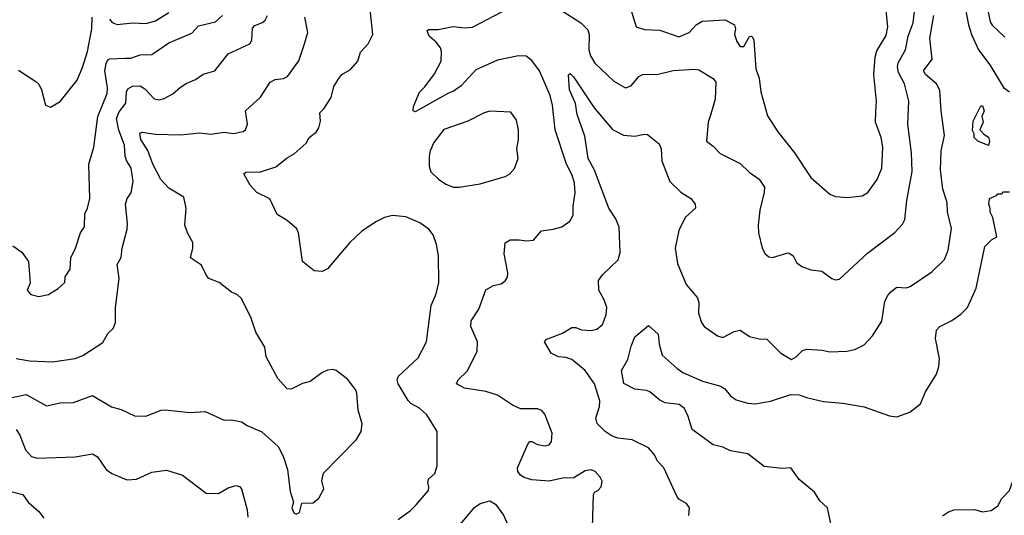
# Model space of a CAD drawing. Extents: x 1839239 to 1929705, y 762242 to 910352.
# Tile 77 of 256: x 1876074 to 1881228, y 793345 to 795942. Entities that reach past the tile are written whole.
import ezdxf

# ---------------------------------------------------------------- set-up
doc = ezdxf.new("R2010")
doc.units = 0

msp = doc.modelspace()

# ---------------------------------------------------------------- linework, layer by layer
at = {"layer": '0CON10XD'}
for points in [[(1878055, 793324.3), (1878119.4, 793370.6), (1878149.7, 793400.3), (1878214.4, 793475), (1878216.5, 793495), (1878210.7, 793515), (1878213.8, 793535), (1878247.1, 793565), (1878258.6, 793605), (1878259.2, 793785), (1878205, 793872), (1878166.9, 793906.9), (1878122, 793932), (1878107.7, 793947.7), (1878055, 794034.2), (1878050, 794055), (1878057.5, 794075), (1878159.8, 794170.2), (1878202.9, 794255), (1878228.5, 794445), (1878254.3, 794505), (1878268.6, 794565), (1878266.7, 794705), (1878255.7, 794765), (1878239.2, 794815), (1878215.4, 794845.4), (1878168, 794878), (1878095, 794908.6), (1878025, 794915.6), (1877984.5, 794905.5), (1877942, 794885), (1877865.8, 794835), (1877802.9, 794775), (1877685, 794636.2), (1877657.7, 794622.3), (1877615.9, 794625.9), (1877554.2, 794675), (1877534, 794825), (1877525, 794846.7), (1877475, 794890), (1877421.7, 794921.7), (1877383.4, 795003.4), (1877315, 795036), (1877280, 795075), (1877247.5, 795135), (1877257, 795143), (1877335, 795145.8), (1877415, 795170.8), (1877475, 795218), (1877511.3, 795238.7), (1877573.3, 795295), (1877588.8, 795325), (1877626.3, 795353.7), (1877640.8, 795375), (1877648.7, 795411.3), (1877645.8, 795455), (1877665.8, 795475), (1877704.2, 795535), (1877718.3, 795591.7), (1877745, 795633.3), (1877761.2, 795655), (1877805, 795682), (1877844, 795725), (1877857.5, 795772.5), (1877898, 795815), (1877923.3, 795865), (1877909.1, 795995)], [(1879070, 793225), (1879077, 793453), (1879083.6, 793466.4), (1879100, 793475), (1879117.5, 793495), (1879123.3, 793525), (1879113.3, 793545), (1879086.7, 793575), (1879065, 793583.8), (1879035, 793578.8), (1878975, 793542), (1878915, 793539.2), (1878845.5, 793524.5), (1878755, 793531.1), (1878715, 793542.9), (1878696.2, 793555), (1878682, 793575), (1878680.8, 793595), (1878735, 793722.5), (1878745, 793732.5), (1878755, 793732.5), (1878785, 793716.7), (1878825, 793708.8), (1878845.8, 793714.2), (1878857.7, 793732.3), (1878861.2, 793775), (1878823.8, 793875), (1878806.7, 793895), (1878785, 793904), (1878695, 793903.8), (1878653, 793923), (1878575, 793974.2), (1878514.4, 793994.4), (1878401.8, 794011.8), (1878361.2, 794035), (1878368.8, 794055), (1878417.6, 794102.4), (1878469.2, 794205), (1878471.4, 794255), (1878435.7, 794335), (1878437.1, 794365), (1878476.9, 794425), (1878513.6, 794526.4), (1878555, 794550), (1878595, 794558.8), (1878615.7, 794574.3), (1878627.3, 794592.7), (1878629.2, 794615), (1878610, 794715), (1878615, 794773.3), (1878640.9, 794789.1), (1878689.5, 794789.5), (1878726.8, 794783.2), (1878763, 794787), (1878805, 794836), (1878865.9, 794844.1), (1878912.3, 794857.7), (1878953.9, 794886.1), (1878971.7, 794918.3), (1878971.1, 794965), (1878981.1, 795035), (1878977.9, 795085), (1878966.9, 795126.9), (1878935.9, 795185.9), (1878876.4, 795365), (1878862.9, 795495), (1878851.5, 795545), (1878795, 795674), (1878755, 795729.2), (1878725, 795750.6), (1878685, 795753.5), (1878575, 795730.8), (1878461.2, 795678.8), (1878385.6, 795595), (1878345, 795567.1), (1878315, 795554.6), (1878145, 795458.8), (1878133.8, 795465), (1878135, 795487.5), (1878167.5, 795562.5), (1878195, 795590), (1878245, 795658.8), (1878280.8, 795725), (1878282.5, 795775), (1878277.5, 795795), (1878254.5, 795824.5), (1878218.1, 795855), (1878206.7, 795885), (1878215, 795890), (1878265, 795890), (1878342.8, 795907.2), (1878405, 795899.1), (1878445, 795902.7), (1878637.5, 796005)], [(1878918.6, 795985), (1879012, 795925), (1879048.3, 795888.3), (1879055.7, 795864.3), (1879053.1, 795785), (1879062, 795752), (1879084.6, 795714.6), (1879185, 795620.6), (1879245, 795586), (1879274.3, 795595.7), (1879314.6, 795645.4), (1879335, 795655.6), (1879417.2, 795657.2), (1879495, 795675.3), (1879606.4, 795683.6), (1879629.8, 795679.8), (1879704, 795634), (1879718.9, 795615), (1879714.5, 795525), (1879692.6, 795447.4), (1879677.3, 795405), (1879668.8, 795305), (1879705, 795278.8), (1879740.3, 795240.3), (1879845, 795188.8), (1879892.6, 795142.6), (1879945, 795107.1), (1879973.1, 795065), (1879972.1, 795037.9), (1879948.9, 794945), (1879939.5, 794865), (1879941.1, 794825), (1879960, 794745), (1879975.9, 794715.9), (1879995, 794700), (1880015, 794696.7), (1880095, 794720), (1880105, 794717.5), (1880122.5, 794705), (1880140.5, 794670.5), (1880168.8, 794648.8), (1880215, 794631.2), (1880273.9, 794623.9), (1880326.1, 794586.1), (1880345, 794580), (1880365, 794583.3), (1880511.4, 794718.6), (1880655, 794828), (1880695, 794870), (1880706.9, 794895), (1880718.5, 794995), (1880746.1, 795146.1), (1880742.9, 795245), (1880722.9, 795395), (1880728.9, 795515), (1880706.5, 795606.5), (1880674.7, 795665), (1880670, 795695), (1880673.2, 795716.8), (1880711.3, 795785), (1880725.9, 795855), (1880750.8, 795925), (1880761.9, 796015)], [(1879275, 795990), (1879301.2, 795905), (1879345, 795890), (1879425, 795887.5), (1879525, 795852.9), (1879578, 795875), (1879616, 795915), (1879646.7, 795935), (1879765, 795941.1), (1879816.7, 795915), (1879821.2, 795895), (1879816.2, 795865), (1879828.6, 795828.6), (1879845, 795801.2), (1879865, 795801.2), (1879895, 795853.3), (1879905, 795856.7), (1879910.5, 795850.5), (1879916.7, 795835), (1879927.3, 795685), (1879944.4, 795635), (1879953.1, 795565), (1879988.1, 795438.1), (1880042.5, 795355), (1880130, 795245), (1880215.4, 795115.4), (1880315, 795027.5), (1880345, 795015.7), (1880405, 795010), (1880485, 795020), (1880513.6, 795036.4), (1880563.1, 795105), (1880587.7, 795165), (1880592.1, 795275), (1880584.5, 795325), (1880553.3, 795405), (1880555, 795460), (1880559.1, 795515), (1880545.4, 795655), (1880552.1, 795745), (1880560.7, 795779.3), (1880610.4, 795859.6), (1880618.9, 795905), (1880608.4, 796008.4)], [(1881022, 796015), (1881041.4, 795915), (1881057.5, 795865), (1881094.1, 795785), (1881153.4, 795705), (1881225, 795587.5), (1881255, 795564.2)], [(1881137.1, 796017.1), (1881155, 795931.2), (1881165, 795914.3), (1881231.2, 795851.2)], [(1876025, 793960.9), (1876107.8, 793977.8), (1876215, 793919.4), (1876285, 793934.4), (1876355, 793937.1), (1876455, 793973.8), (1876555, 793914.2), (1876605, 793900), (1876675, 793867.5), (1876735, 793864.3), (1876815, 793896), (1876835, 793898.6), (1876965, 793884.2), (1877045, 793888.8), (1877145, 793843.3), (1877183.6, 793846.4), (1877235.9, 793835.9), (1877265, 793816.7), (1877342.3, 793782.3), (1877426.6, 793706.6), (1877452.9, 793655), (1877475.6, 793585), (1877490.7, 793470.7), (1877507.5, 793415), (1877498.8, 793385), (1877508.8, 793358.8), (1877520.7, 793350.7), (1877539.3, 793360.7), (1877551.7, 793408.3), (1877609.7, 793410.3), (1877640, 793435), (1877666.2, 793485), (1877655.7, 793525.7), (1877665, 793565.8), (1877837, 793743), (1877860.8, 793785), (1877867.5, 793825), (1877845.8, 793895.8), (1877839.4, 793985), (1877831.4, 794005), (1877789.3, 794059.3), (1877730, 794105), (1877715, 794110), (1877685, 794106), (1877655, 794091.2), (1877593.9, 794046.1), (1877554.1, 794035.9), (1877495, 794006.7), (1877475, 794007.5), (1877425, 794062.5), (1877363.8, 794175), (1877356.8, 794226.8), (1877310.8, 794305), (1877285, 794377.5), (1877235, 794481.2), (1877215, 794501.2), (1877182.5, 794515), (1877117.5, 794565), (1877065, 794586.7), (1877051.7, 794601.7), (1877026.4, 794656.4), (1876967.5, 794695), (1876980, 794745), (1876980, 794775), (1876952.5, 794825), (1876938, 794865), (1876945.5, 794954.5), (1876932.4, 795012.4), (1876855, 795059.5), (1876813.1, 795105), (1876770.7, 795185), (1876745, 795256.5), (1876707.7, 795315), (1876702.5, 795347.5), (1876715, 795353.5), (1876785, 795341.6), (1876915, 795338.5), (1877015, 795348.9), (1877075, 795341.8), (1877145, 795352.8), (1877193.6, 795346.4), (1877244.2, 795355.8), (1877256, 795365), (1877265.7, 795394.3), (1877255.8, 795465), (1877333.8, 795536.2), (1877385, 795614), (1877411.7, 795628.3), (1877455, 795634.3), (1877475.8, 795645), (1877535, 795726.2), (1877565.5, 795815.5), (1877582.5, 795875), (1877566.5, 795955)], [(1876037.4, 794757.4), (1876084.5, 794724.5), (1876120.8, 794675), (1876128.8, 794561.2), (1876113.8, 794525), (1876132.7, 794502.7), (1876175, 794492.5), (1876225, 794502.5), (1876276.1, 794533.9), (1876310, 794565), (1876312.5, 794595), (1876337.5, 794635), (1876342, 794695), (1876366, 794745), (1876392.5, 794825), (1876412.7, 794857.3), (1876414.6, 794925.4), (1876429.2, 794955), (1876442, 795005), (1876435.3, 795185), (1876461.3, 795275), (1876482.3, 795435), (1876531.6, 795555), (1876533.4, 795585), (1876520.5, 795675), (1876526.8, 795713.2), (1876535, 795731.1), (1876545, 795736.5), (1876625, 795741.1), (1876655, 795740), (1876705, 795758.7), (1876765, 795759.2), (1876855, 795821.6), (1876975, 795871.1), (1877010.5, 795909.5), (1877099.3, 795930.8), (1877136.3, 795963.7)], [(1876055, 794167.8), (1876125, 794155.6), (1876245, 794148.9), (1876365, 794167.5), (1876405, 794182.2), (1876509.8, 794250.2), (1876535, 794298.8), (1876563.8, 794325), (1876576, 794355), (1876575.8, 794435), (1876594.4, 794585.6), (1876585, 794660), (1876604.5, 794695.5), (1876611.1, 794745), (1876636.9, 794845), (1876638.9, 794875), (1876627.5, 794975), (1876636.4, 795005), (1876656.8, 795035), (1876667.9, 795095), (1876658.1, 795165), (1876633.8, 795203.8), (1876626.6, 795226.6), (1876623.4, 795285), (1876592.7, 795362.7), (1876580, 795425), (1876595, 795459.1), (1876629.7, 795505), (1876633.6, 795565), (1876640.4, 795579.6), (1876665, 795594.5), (1876705, 795595.5), (1876729.6, 795579.6), (1876777.7, 795527.7), (1876805, 795522.5), (1876830.6, 795529.4), (1876876.3, 795553.7), (1876915, 795589.2), (1876945, 795607.5), (1876995, 795629.4), (1877035, 795656.5), (1877095.4, 795674.6), (1877165, 795762.5), (1877278, 795815), (1877288.9, 795835), (1877292.6, 795897.4), (1877305, 795911.4), (1877345, 795926.7), (1877359.5, 795940.5), (1877371.8, 795965)], [(1876068.3, 795678.3), (1876159.2, 795619.2), (1876173.8, 795603.8), (1876188.5, 795575), (1876208.8, 795495), (1876235, 795484), (1876285.6, 795514.4), (1876374.4, 795625), (1876405, 795696.7), (1876428.9, 795775), (1876451.2, 795895), (1876452.9, 795955)], [(1876544.1, 795944.1), (1876557.6, 795927.6), (1876585, 795917.5), (1876665, 795925.5), (1876735, 795922.5), (1876785, 795936.5), (1876855, 795980)], [(1879576.7, 793345), (1879580, 793385), (1879565, 793406.7), (1879525, 793430), (1879513.8, 793445), (1879445.7, 793595), (1879415, 793628), (1879395, 793664), (1879365, 793699.2), (1879280.3, 793740.3), (1879205, 793750.4), (1879175, 793760.4), (1879139.5, 793785), (1879096.5, 793826.5), (1879089.7, 793855), (1879108.8, 793915), (1879110.8, 793945), (1879083.5, 794035), (1879033.8, 794103.8), (1878965, 794161.4), (1878933, 794173), (1878895, 794175.8), (1878855.8, 794195.8), (1878821.2, 794255), (1878831.7, 794268.3), (1878860.6, 794279.4), (1878915, 794299.2), (1878965, 794330), (1878985, 794329.2), (1879015, 794317.1), (1879065, 794314.3), (1879095, 794320.8), (1879125.6, 794344.4), (1879144.1, 794395.9), (1879147.5, 794435), (1879134.2, 794475), (1879105.7, 794525), (1879104.4, 794575), (1879124.3, 794605), (1879206.3, 794683.7), (1879216.8, 794723.2), (1879212.7, 794855), (1879195, 794899.4), (1879158.7, 794955), (1879083.4, 795153.4), (1879049.7, 795215), (1879031.6, 795331.6), (1878992.3, 795445), (1878982.9, 795502.9), (1878952.5, 795575), (1878946.4, 795653.6), (1878955, 795660), (1878973.6, 795643.6), (1879081.1, 795481.1), (1879176.7, 795366.7), (1879235, 795337.1), (1879295, 795331.4), (1879345, 795342.5), (1879360.5, 795340.5), (1879421.1, 795291.1), (1879431.9, 795265), (1879435, 795202.5), (1879476.9, 795095), (1879535, 795039.2), (1879588, 795005), (1879610, 794975), (1879611.2, 794955), (1879557.5, 794905), (1879525, 794837.5), (1879506, 794745), (1879517.1, 794665), (1879562.5, 794555), (1879622.9, 794485), (1879628.8, 794461.2), (1879627.5, 794405), (1879644, 794355), (1879656.7, 794335), (1879726.2, 794286.2), (1879755, 794276.7), (1879815, 794308.8), (1879845, 794315.8), (1879895, 794282.5), (1879945, 794270), (1879985, 794268), (1880058.1, 794195), (1880115, 794162.1), (1880138.6, 794175), (1880171.2, 794208.8), (1880194.1, 794215.9), (1880275, 794211.4), (1880315, 794202.5), (1880404.1, 794205.9), (1880445.8, 794214.2), (1880495, 794238.8), (1880538.8, 794285), (1880586.8, 794363.2), (1880602.9, 794465), (1880616.2, 794495), (1880633.9, 794516.1), (1880665, 794541.5), (1880715, 794536.9), (1880735, 794544.4), (1880849.3, 794620.7), (1880915.7, 794685), (1880934.4, 794735), (1880952.1, 794847.9), (1880930.5, 794935), (1880929.6, 794985), (1880906.1, 795055), (1880894, 795155), (1880897.7, 795255), (1880915.5, 795335), (1880897.3, 795465), (1880891.5, 795571.5), (1880875.6, 795605), (1880815, 795654.4), (1880804.5, 795675), (1880850.8, 795735), (1880838.1, 795845), (1880859.2, 795965)], [(1881145, 795282.5), (1881090, 795305), (1881070, 795325), (1881070, 795345), (1881061.7, 795361.7), (1881065, 795410), (1881105, 795490), (1881115, 795490), (1881122.5, 795465), (1881110, 795435), (1881117.5, 795405), (1881100, 795365), (1881121.7, 795341.7), (1881145, 795327.5), (1881150, 795305), (1881145, 795282.5)], [(1878375, 795064.4), (1878485, 795082), (1878615, 795120), (1878637.7, 795132.3), (1878665, 795162.5), (1878683.8, 795215), (1878675.7, 795265), (1878685.6, 795315), (1878685.6, 795365), (1878674.2, 795415), (1878645, 795458), (1878535, 795462.5), (1878505.7, 795454.3), (1878419.7, 795410.3), (1878295, 795367.1), (1878242, 795298), (1878222.9, 795255), (1878217.1, 795225), (1878217.1, 795175), (1878225.8, 795145), (1878266.3, 795106.3), (1878305, 795080.6), (1878345, 795064.4), (1878375, 795064.4)], [(1880193.4, 793963.4), (1880281.9, 793941.9), (1880382.4, 793932.4), (1880495, 793913.1), (1880626.6, 793866.6), (1880665, 793861.1), (1880733.3, 793885), (1880789.7, 793930.3), (1880815, 793992.5), (1880874.2, 794085.8), (1880885.6, 794124.4), (1880889.2, 794165), (1880868.8, 794271.2), (1880874.1, 794315.9), (1880890, 794335), (1880954.4, 794365.6), (1881001.3, 794398.7), (1881036.2, 794433.8), (1881080.8, 794535), (1881126.1, 794753.9), (1881161.5, 794788.5), (1881190, 794805), (1881167.5, 794905), (1881153.9, 794933.9), (1881153.6, 794953.6), (1881147.5, 794975), (1881150, 795005), (1881188.3, 795021.7), (1881195, 795030), (1881215, 795030), (1881225, 795040), (1881255, 795040)], [(1880331.2, 793251.2), (1880303.3, 793385), (1880261.9, 793421.9), (1880235, 793466.2), (1880155, 793533.8), (1880110, 793595), (1880065, 793591.2), (1879971.9, 793601.9), (1879885, 793667.8), (1879795, 793683.3), (1879755, 793702.1), (1879704.6, 793714.6), (1879594.2, 793794.2), (1879573.1, 793863.1), (1879553.8, 793905), (1879526.7, 793926.7), (1879453.8, 793935), (1879425, 793949.4), (1879372.7, 793992.7), (1879355, 794000), (1879295, 794006), (1879236.4, 794036.4), (1879223.8, 794105), (1879257.8, 794162.2), (1879275, 794232.5), (1879295, 794281.2), (1879365, 794340), (1879416.2, 794295), (1879421.7, 794241.7), (1879437.1, 794185), (1879515.6, 794115), (1879545, 794093.1), (1879648.1, 794048.1), (1879745, 794022.2), (1879765, 794007.8), (1879795, 793970.9), (1879825, 793950.5), (1879885, 793932.2), (1879925, 793929.1), (1880005, 793943.3), (1880111.2, 793978.8), (1880155, 793977.1), (1880193.4, 793963.4)], [(1880905, 793342.5), (1880936.4, 793363.6), (1880965, 793373.3), (1881073.6, 793376.4), (1881115, 793364), (1881159.1, 793370.9), (1881194.2, 793395.8), (1881215.9, 793434.1), (1881256.2, 793475), (1881310, 793625), (1881303.5, 793705), (1881310, 793835), (1881346.7, 793935), (1881346.7, 793955), (1881332, 794005), (1881335, 794017.5), (1881345, 794017.5), (1881360, 794005), (1881431.4, 793881.4), (1881441.5, 793831.5), (1881491.8, 793675), (1881502.7, 793582.7), (1881575, 793405.7), (1881644.4, 793334.4)], [(1876055, 793794.4), (1876074.5, 793765), (1876105, 793689.2), (1876135, 793653.3), (1876165, 793645.5), (1876365, 793651.9), (1876455, 793666.9), (1876482.1, 793652.1), (1876527.5, 793585), (1876556, 793565), (1876635, 793531.9), (1876685, 793534.2)], [(1876685, 793534.2), (1876765, 793570.8), (1876842.3, 793582.3), (1876926.7, 793555), (1877050.9, 793460.9), (1877115, 793459.5), (1877165, 793489.1), (1877205, 793501.5), (1877225, 793495.6), (1877235.6, 793485), (1877265.4, 793375), (1877268.2, 793335)], [(1876035, 793468), (1876091.2, 793455), (1876119.2, 793415), (1876174, 793365), (1876200.9, 793330.9)], [(1878315, 793220), (1878455, 793385.7), (1878485, 793407.1), (1878535, 793420.8), (1878565, 793404), (1878606.2, 793346.2), (1878629.5, 793295)]]:
    msp.add_lwpolyline(points, dxfattribs=at)

doc.saveas('drawing.dxf')
